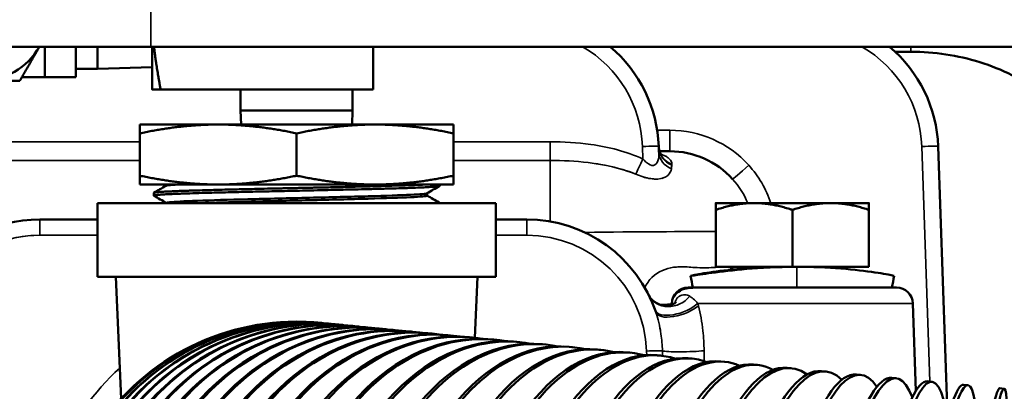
# Model space of a CAD drawing. Header units: inches. Extents: x 1 to 237, y 4 to 150.
# Tile 111 of 209: x 140.82 to 144.43, y 128.48 to 129.84. Entities that reach past the tile are written whole.
import ezdxf

# ---------------------------------------------------------------- set-up
doc = ezdxf.new("R2010")
doc.units = ezdxf.units.IN
doc.header["$LTSCALE"] = 7
doc.header["$MEASUREMENT"] = 0
for name, color, linetype, lineweight in [('Dimension (ANSI)', 7, 'Continuous', 25), ('Visible (ANSI)', 7, 'Continuous', 50), ('Visible Narrow (ANSI)', 7, 'Continuous', 35)]:
    doc.layers.add(name, color=color, linetype=linetype, lineweight=lineweight)
doc.styles.add('Dimension Text', font='tahoma.ttf')
doc.dimstyles.new('Dual Dimension', dxfattribs={"dimscale": 7, "dimtxt": 0.12, "dimasz": 0.098425, "dimexe": 0.125, "dimexo": 0.0625, "dimgap": 0.031496, "dimtad": 0, "dimtih": 1, "dimtoh": 1, "dimrnd": 1e-08, "dimzin": 4, "dimdsep": 46, "dimtxsty": 'Dimension Text', "dimcen": 0.09, "dimdle": 0.393701, "dimclrd": 256, "dimclre": 256, "dimclrt": 256, "dimadec": 0, "dimazin": 1, "dimtfac": 1, "dimtofl": 0, "dimtmove": 0, "dimatfit": 3, "dimfxl": 1, "dimtolj": 1, "dimtzin": 4, "dimlwd": -1, "dimlwe": -1, "dimarcsym": 0})

# ---------------------------------------------------------------- blocks, each defined once
blk = doc.blocks.new('*D12')
at = {"layer": 'Defpoints', "color": 0, "transparency": 16777216}
for p in [(154.0116, 137.5502), (154.0116, 123.2195), (119.8044, 114.4515)]:
    blk.add_point(p, dxfattribs=at)
at = {"layer": 'Dimension (ANSI)', "transparency": 16777216}
for p, q in [((119.8044, 114.889), (119.8044, 138.4252)), ((154.0116, 123.657), (154.0116, 138.4252)), ((120.4934, 137.5502), (132.9899, 137.5502)), ((153.3227, 137.5502), (140.8261, 137.5502))]:
    blk.add_line(p, q, dxfattribs=at)
for points in [[(120.4934, 137.665), (120.4934, 137.4354), (119.8044, 137.5502)], [(153.3227, 137.665), (153.3227, 137.4354), (154.0116, 137.5502)]]:
    blk.add_solid(points, dxfattribs=at)
at = {"layer": 'Dimension (ANSI)', "transparency": 16777216, "insert": (136.908, 137.5502), "char_height": 0.84, "attachment_point": 5, "style": 'Dimension Text'}
blk.add_mtext('\\A1;{\\H3.0x;(}\\S34.21^ 868.9 mm;{\\H3.0x;)}', dxfattribs=at)

msp = doc.modelspace()

# ---------------------------------------------------------------- linework, layer by layer
at = {"layer": 'Visible (ANSI)'}
for p, q in [((140.6719, 129.742), (141.2969, 129.742)), ((140.9079, 129.631), (140.9079, 129.742)), ((141.0219, 129.742), (141.0219, 129.631)), ((141.1019, 129.742), (141.1019, 129.6617)), ((141.2969, 129.742), (145.6394, 129.742)), ((141.3019, 129.742), (141.3019, 129.586)), ((142.1129, 129.742), (142.1129, 129.586)), ((143.9337, 129.724), (143.9337, 129.724)), ((144.0265, 129.724), (144.0849, 129.724)), ((141.1019, 129.6617), (141.0219, 129.6617)), ((141.3019, 129.6677), (141.1019, 129.6617)), ((140.8243, 129.631), (140.9079, 129.631)), ((141.0219, 129.631), (140.9079, 129.631)), ((142.1129, 129.586), (141.3331, 129.586)), ((141.6266, 129.5078), (141.6266, 129.586)), ((142.0372, 129.5078), (142.0372, 129.586)), ((142.0372, 129.5078), (141.6266, 129.5078)), ((141.6282, 129.457), (141.6266, 129.5078)), ((142.0356, 129.457), (142.0372, 129.5078)), ((141.5444, 129.457), (141.2569, 129.457)), ((141.2569, 129.457), (141.2569, 129.4246)), ((142.1194, 129.457), (141.5444, 129.457)), ((142.4069, 129.457), (142.1194, 129.457)), ((142.4069, 129.4246), (142.4069, 129.457)), ((141.2569, 129.2693), (141.2569, 129.4246)), ((141.8319, 129.2693), (141.8319, 129.4246)), ((142.4069, 129.2693), (142.4069, 129.4246)), ((143.1608, 129.3554), (143.16, 129.3764)), ((143.1608, 129.3492), (143.1608, 129.3492)), ((143.1608, 129.3492), (143.1608, 129.3492)), ((143.1626, 129.359), (143.2008, 129.359)), ((144.2194, 128.3788), (144.1846, 129.3764)), ((141.2569, 129.2693), (141.2569, 129.237)), ((142.4069, 129.237), (142.4069, 129.2693)), ((141.5444, 129.237), (141.2569, 129.237)), ((141.3082, 129.1963), (141.3079, 129.2062)), ((141.3524, 129.237), (141.3524, 129.2322)), ((142.1194, 129.237), (141.5444, 129.237)), ((142.4069, 129.237), (142.1194, 129.237)), ((142.3104, 129.2049), (142.3104, 129.1962)), ((142.3569, 129.237), (142.3568, 129.232)), ((141.1019, 129.169), (142.5619, 129.169)), ((141.1019, 129.169), (141.1019, 128.899)), ((141.3546, 129.1695), (141.3546, 129.169)), ((142.3548, 129.1706), (142.3548, 129.169)), ((142.5619, 129.169), (142.5619, 128.899)), ((143.5094, 129.169), (143.3689, 129.169)), ((143.7904, 129.169), (143.5094, 129.169)), ((143.9309, 129.169), (143.7904, 129.169)), ((143.3689, 128.935), (143.3689, 129.1439)), ((143.6499, 128.935), (143.6499, 129.1439)), ((143.9309, 128.935), (143.9309, 129.1439)), ((141.1019, 129.109), (140.8902, 129.109)), ((142.6756, 129.109), (142.5619, 129.109)), ((143.6499, 128.935), (143.3689, 128.935)), ((143.4624, 128.9267), (143.4624, 128.935)), ((143.6639, 128.935), (143.6499, 128.935)), ((143.6624, 128.935), (143.6624, 128.935)), ((143.6639, 128.935), (143.6665, 128.935)), ((143.9309, 128.935), (143.6665, 128.935)), ((143.8374, 128.9279), (143.8374, 128.935)), ((142.5619, 128.899), (141.1019, 128.899)), ((141.1878, 128.4511), (141.1685, 128.899)), ((142.4857, 128.675), (142.4953, 128.899)), ((143.2679, 128.859), (144.032, 128.859)), ((143.2079, 128.8011), (143.2077, 128.7964)), ((144.0919, 128.8011), (144.1031, 128.4803)), ((141.9191, 128.7296), (141.92, 128.7295)), ((141.9293, 128.7286), (141.9309, 128.7285)), ((141.9461, 128.727), (141.9485, 128.7268)), ((141.9696, 128.7247), (141.9728, 128.7244)), ((141.9997, 128.7219), (142.0037, 128.7215)), ((142.0363, 128.7183), (142.0411, 128.7179)), ((142.0794, 128.7142), (142.0849, 128.7136)), ((142.1287, 128.7094), (142.135, 128.7088)), ((142.1843, 128.7041), (142.1913, 128.7034)), ((142.246, 128.6981), (142.2537, 128.6974)), ((143.1045, 128.709), (143.1045, 128.709)), ((142.3135, 128.6916), (142.3219, 128.6908)), ((142.3868, 128.6846), (142.3959, 128.6837)), ((142.4656, 128.677), (142.4753, 128.676)), ((142.5497, 128.6689), (142.5601, 128.6679)), ((142.639, 128.6603), (142.65, 128.6592)), ((142.7331, 128.6512), (142.7447, 128.6501)), ((142.8319, 128.6417), (142.844, 128.6406)), ((142.9351, 128.6318), (142.9477, 128.6306)), ((143.0424, 128.6214), (143.0555, 128.6202)), ((143.1536, 128.6107), (143.1671, 128.6094)), ((143.2683, 128.5997), (143.2822, 128.5984)), ((143.3863, 128.5883), (143.4006, 128.587)), ((143.5073, 128.5767), (143.522, 128.5753)), ((143.631, 128.5648), (143.6459, 128.5633)), ((143.7569, 128.5526), (143.7721, 128.5512)), ((143.8849, 128.5403), (143.9004, 128.5388)), ((144.0146, 128.5278), (144.0302, 128.5263)), ((144.1457, 128.5152), (144.1614, 128.5137)), ((144.2778, 128.5025), (144.2936, 128.501)), ((144.4105, 128.4897), (144.4264, 128.4882))]:
    msp.add_line(p, q, dxfattribs=at)
for centre, radius, start, end in [((140.6719, 129.867), 0.25, 270, 330), ((142.6603, 129.359), 0.5, 2, 49.996), ((143.6849, 129.359), 0.5, 2, 49.996), ((143.2008, 129.049), 0.31, 42.1798, 90), ((140.8902, 128.609), 0.5, 90, 146.8732), ((142.6756, 128.609), 0.5, 18.4388, 90), ((143.2679, 128.799), 0.06, 90, 178), ((144.032, 128.799), 0.06, 2, 90), ((141.8319, 127.859), 0.875, 84.389, 264.611)]:
    msp.add_arc(centre, radius, start, end, dxfattribs=at)
for centre, major_axis, ratio, start_param, end_param in [((143.2397, 129.3795), (-0.0788, -0.0139), 0.906542, 6.280605, 6.282182), ((141.8353, 127.8586), (-0.0839, -0.871), 0.998717, 3.141593, 6.283185), ((141.8622, 127.856), (-0.0839, -0.871), 0.988468, 3.141593, 6.283185), ((141.8361, 127.8586), (0.0839, 0.871), 0.998717, 6.277827, 9.430136), ((141.8454, 127.8577), (-0.0839, -0.871), 0.994869, 3.141593, 6.283185), ((141.847, 127.8575), (0.0839, 0.871), 0.994869, 6.27438, 9.433583), ((141.8646, 127.8558), (0.0839, 0.871), 0.988468, 6.270889, 9.437075), ((141.8857, 127.8538), (-0.0839, -0.871), 0.97953, 3.141593, 6.283185), ((141.8889, 127.8535), (0.0839, 0.871), 0.97953, 6.267332, 9.440631), ((141.9158, 127.8509), (-0.0839, -0.871), 0.968077, 3.141593, 6.283185), ((141.9198, 127.8505), (0.0839, 0.871), 0.968077, 6.263691, 9.444272), ((141.9524, 127.8474), (-0.0839, -0.871), 0.954139, 3.141593, 6.283185), ((141.9572, 127.8469), (0.0839, 0.871), 0.954139, 6.259943, 9.44802), ((142.001, 127.8427), (0.0839, 0.871), 0.937752, 6.256062, 9.451902), ((141.9955, 127.8432), (-0.0839, -0.871), 0.937752, 3.141593, 6.283185), ((142.0449, 127.8385), (-0.0839, -0.871), 0.918958, 3.141593, 6.283185), ((142.0512, 127.8378), (0.0839, 0.871), 0.918958, 6.25202, 9.455944), ((142.1075, 127.8324), (0.0839, 0.871), 0.897805, 6.247784, 9.460179), ((142.1621, 127.8272), (-0.0839, -0.871), 0.874347, 3.141593, 6.283185), ((142.1698, 127.8264), (0.0839, 0.871), 0.874347, 6.243318, 9.464646), ((142.1005, 127.8331), (-0.0839, -0.871), 0.897805, 3.141593, 6.283185), ((142.2296, 127.8207), (-0.0839, -0.871), 0.848644, 3.141593, 6.283185), ((142.2381, 127.8198), (0.0839, 0.871), 0.848644, 6.238575, 9.469388), ((142.3029, 127.8136), (-0.0839, -0.871), 0.820763, 3.141593, 6.283185), ((142.312, 127.8127), (0.0839, 0.871), 0.820763, 6.233504, 9.47446), ((142.3817, 127.806), (-0.0839, -0.871), 0.790776, 3.141593, 6.283185), ((142.3915, 127.8051), (0.0839, 0.871), 0.790776, 6.228038, 9.479925), ((142.4762, 127.7969), (0.0839, 0.871), 0.758758, 6.2221, 9.485864), ((142.5661, 127.7883), (0.0839, 0.871), 0.724793, 6.215588, 9.492375), ((142.4659, 127.7979), (-0.0839, -0.871), 0.758758, 3.141593, 6.283185), ((142.5551, 127.7893), (-0.0839, -0.871), 0.724793, 3.141593, 6.283185), ((142.6493, 127.7803), (-0.0839, -0.871), 0.688967, 3.141593, 6.283185), ((142.6608, 127.7791), (0.0839, 0.871), 0.688967, 6.208377, 9.499586), ((142.748, 127.7707), (-0.0839, -0.871), 0.651372, 3.141593, 6.283185), ((142.7601, 127.7696), (0.0839, 0.871), 0.651372, 6.200305, 9.507659), ((142.8638, 127.7596), (0.0839, 0.871), 0.612106, 6.191154, 9.516809), ((142.9716, 127.7492), (0.0839, 0.871), 0.571268, 6.180637, 9.527327), ((142.8512, 127.7608), (-0.0839, -0.871), 0.612106, 3.141593, 6.283185), ((142.9586, 127.7505), (-0.0839, -0.871), 0.571268, 3.141593, 6.283185), ((143.0697, 127.7398), (-0.0839, -0.871), 0.528964, 3.141593, 6.283185), ((143.0832, 127.7385), (0.0839, 0.871), 0.528964, 6.168351, 9.539612), ((143.1984, 127.7274), (0.0839, 0.871), 0.485302, 6.153726, 9.554237), ((143.3168, 127.716), (0.0839, 0.871), 0.440394, 6.135918, 9.572045), ((143.4381, 127.7043), (0.0839, 0.871), 0.394356, 6.113625, 9.594338), ((143.1845, 127.7287), (-0.0839, -0.871), 0.485302, 3.141593, 6.283185), ((143.3025, 127.7174), (-0.0839, -0.871), 0.440394, 3.141593, 6.283185), ((143.4234, 127.7057), (-0.0839, -0.871), 0.394356, 3.141593, 6.283185), ((143.562, 127.6924), (0.0839, 0.871), 0.347305, 6.084719, 9.623244), ((143.6883, 127.6802), (0.0839, 0.871), 0.299363, 6.045469, 9.662494), ((143.8165, 127.6679), (0.0839, 0.871), 0.250653, 5.988634, 9.719329), ((143.9464, 127.6554), (0.0839, 0.871), 0.201299, 5.897922, 9.810042), ((144.0776, 127.6427), (0.0839, 0.871), 0.151428, 5.726035, 9.981928), ((143.5471, 127.6938), (-0.0839, -0.871), 0.347305, 3.141593, 6.283185), ((143.6731, 127.6817), (-0.0839, -0.871), 0.299363, 3.141593, 6.283185), ((143.8011, 127.6693), (-0.0839, -0.871), 0.250653, 3.141593, 6.283185), ((144.2097, 127.63), (0.0839, 0.871), 0.101168, 5.198483, 10.50948), ((144.3426, 127.6172), (0.0839, 0.871), 0.050649, 5.1553, 10.552663), ((143.9308, 127.6569), (-0.0839, -0.871), 0.201299, 3.141593, 6.283185), ((144.0618, 127.6442), (-0.0839, -0.871), 0.151428, 3.141593, 6.283185), ((144.1939, 127.6315), (-0.0839, -0.871), 0.101168, 3.141593, 6.283185), ((144.3267, 127.6187), (-0.0839, -0.871), 0.050649, 3.141593, 6.283185)]:
    msp.add_ellipse(centre, major_axis=major_axis, ratio=ratio, start_param=start_param, end_param=end_param, dxfattribs=at)
for points, weights in [([(140.8884, 129.742), (140.8549, 129.6839), (140.8162, 129.617)], [1, 1.08605157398, 1.09482315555]), ([(141.309, 129.742), (141.3164, 129.6739), (141.3331, 129.586)], [1.05835875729, 1.06423021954, 1.01772835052]), ([(140.8162, 129.617), (140.7389, 129.617), (140.6719, 129.617)], [1.09482315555, 1.08605157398, 1]), ([(141.3331, 129.586), (141.3019, 129.586), (141.3019, 129.586)], [1.01772835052, 1.10838025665, 1]), ([(141.2569, 129.4246), (141.411, 129.457), (141.5444, 129.457)], [1.50337722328, 1.61966385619, 1.61966385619]), ([(141.5444, 129.457), (141.6778, 129.457), (141.8319, 129.4246)], [1.61966385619, 1.61966385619, 1.50337722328]), ([(141.8319, 129.4246), (141.986, 129.457), (142.1194, 129.457)], [1.50337722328, 1.61966385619, 1.61966385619]), ([(142.1194, 129.457), (142.2528, 129.457), (142.4069, 129.4246)], [1.61966385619, 1.61966385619, 1.50337722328]), ([(141.5444, 129.237), (141.411, 129.237), (141.2569, 129.2693)], [1.61966385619, 1.61966385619, 1.50337722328]), ([(141.8319, 129.2693), (141.6778, 129.237), (141.5444, 129.237)], [1.50337722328, 1.61966385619, 1.61966385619]), ([(142.1194, 129.237), (141.986, 129.237), (141.8319, 129.2693)], [1.61966385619, 1.61966385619, 1.50337722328]), ([(142.4069, 129.2693), (142.2528, 129.237), (142.1194, 129.237)], [1.50337722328, 1.61966385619, 1.61966385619]), ([(143.3689, 129.1439), (143.3689, 129.169), (143.3689, 129.169)], [1, 1.0379548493, 1]), ([(143.5094, 129.169), (143.4442, 129.169), (143.3689, 129.1439)], [1, 1.0379548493, 1]), ([(143.6499, 129.1439), (143.5746, 129.169), (143.5094, 129.169)], [1, 1.0379548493, 1]), ([(143.7904, 129.169), (143.7252, 129.169), (143.6499, 129.1439)], [1, 1.0379548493, 1]), ([(143.9309, 129.1439), (143.8556, 129.169), (143.7904, 129.169)], [1, 1.0379548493, 1]), ([(143.9309, 129.169), (143.9309, 129.169), (143.9309, 129.1439)], [1, 1.0379548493, 1])]:
    msp.add_rational_spline(points, weights, degree=2, dxfattribs=at)
for points, knots in [([(144.0849, 129.724), (144.1705, 129.724), (144.2561, 129.7109), (144.4185, 129.6602), (144.4953, 129.6225), (144.6325, 129.5267), (144.6929, 129.4686), (144.7918, 129.3378), (144.8302, 129.2652), (144.8817, 129.1127), (144.8949, 129.0327), (144.8949, 128.9528), (144.8949, 128.9527), (144.8949, 128.9527)], [1.570796, 1.570796, 1.570796, 1.570796, 1.884917, 1.884917, 2.199076, 2.199076, 2.513236, 2.513236, 2.827395, 2.827395, 3.141554, 3.141554, 3.141593, 3.141593, 3.141593, 3.141593]), ([(143.1613, 129.3636), (143.162, 129.3606), (143.1629, 129.3578), (143.1649, 129.3529), (143.166, 129.3508), (143.1687, 129.3466), (143.1702, 129.3451), (143.171, 129.3444), (143.1711, 129.3443), (143.1711, 129.3443)], [0.0086186, 0.0086186, 0.0086186, 0.0086186, 0.0449834, 0.0449834, 0.0829024, 0.0829024, 0.1434576, 0.1434576, 0.1624442, 0.1624442, 0.1624442, 0.1624442]), ([(142.3066, 129.237), (142.3023, 129.2367), (142.2977, 129.2365), (142.2897, 129.2362), (142.2865, 129.236), (142.2767, 129.2356), (142.2697, 129.2353), (142.2487, 129.2345), (142.2337, 129.234), (142.2099, 129.2332), (142.202, 129.233), (142.1775, 129.2323), (142.1601, 129.2318), (142.1357, 129.2311), (142.1294, 129.231), (142.1177, 129.2307), (142.1123, 129.2305), (142.0981, 129.2302), (142.0892, 129.2299), (142.0654, 129.2294), (142.0503, 129.229), (142.0294, 129.2285), (142.0238, 129.2283), (142.0077, 129.228), (141.997, 129.2277), (141.9664, 129.227), (141.9463, 129.2266), (141.9158, 129.2259), (141.9055, 129.2257), (141.888, 129.2253), (141.8807, 129.2252), (141.8648, 129.2248), (141.8561, 129.2247), (141.8287, 129.224), (141.81, 129.2236), (141.785, 129.2231), (141.7788, 129.2229), (141.7613, 129.2226), (141.75, 129.2223), (141.7211, 129.2217), (141.7036, 129.2213), (141.6743, 129.2206), (141.6624, 129.2204), (141.6469, 129.22), (141.6432, 129.2199), (141.6336, 129.2197), (141.6276, 129.2196), (141.6107, 129.2192), (141.5998, 129.2189), (141.5752, 129.2183), (141.5616, 129.2179), (141.5435, 129.2175), (141.5386, 129.2173), (141.5246, 129.217), (141.5155, 129.2167), (141.4928, 129.2161), (141.4795, 129.2157), (141.4584, 129.2151), (141.4502, 129.2149), (141.4398, 129.2145), (141.4373, 129.2144), (141.4306, 129.2142), (141.4265, 129.2141), (141.4156, 129.2137), (141.4089, 129.2135), (141.3932, 129.2129), (141.3847, 129.2125), (141.3738, 129.212), (141.371, 129.2119), (141.363, 129.2115), (141.3581, 129.2113), (141.3469, 129.2107), (141.341, 129.2103), (141.3316, 129.2097), (141.3279, 129.2094), (141.3237, 129.2091), (141.3227, 129.209), (141.3203, 129.2088), (141.319, 129.2086), (141.3147, 129.2082), (141.3124, 129.2078), (141.3093, 129.2072), (141.3084, 129.2068), (141.3079, 129.2064), (141.3079, 129.2063), (141.3079, 129.2062)], [-7.777491, -7.777491, -7.777491, -7.777491, -7.700593, -7.700593, -7.65128, -7.65128, -7.553471, -7.553471, -7.371583, -7.371583, -7.286219, -7.286219, -7.113663, -7.113663, -7.055607, -7.055607, -7.006589, -7.006589, -6.928365, -6.928365, -6.800976, -6.800976, -6.755409, -6.755409, -6.66946, -6.66946, -6.511755, -6.511755, -6.432765, -6.432765, -6.377007, -6.377007, -6.311018, -6.311018, -6.168137, -6.168137, -6.120573, -6.120573, -6.033742, -6.033742, -5.896765, -5.896765, -5.800992, -5.800992, -5.771113, -5.771113, -5.721977, -5.721977, -5.630056, -5.630056, -5.510214, -5.510214, -5.465695, -5.465695, -5.380056, -5.380056, -5.24506, -5.24506, -5.155286, -5.155286, -5.126418, -5.126418, -5.077675, -5.077675, -4.99233, -4.99233, -4.870046, -4.870046, -4.825188, -4.825188, -4.739467, -4.739467, -4.616109, -4.616109, -4.517999, -4.517999, -4.487748, -4.487748, -4.438444, -4.438444, -4.320749, -4.320749, -4.213806, -4.213806, -4.178935, -4.178935, -4.178935, -4.178935]), ([(141.3085, 129.1959), (141.3083, 129.196), (141.3082, 129.1961), (141.308, 129.1968), (141.3101, 129.1974), (141.3161, 129.1982), (141.3181, 129.1985), (141.3221, 129.1989), (141.3238, 129.199), (141.3307, 129.1996), (141.3367, 129.2001), (141.3491, 129.2008), (141.3551, 129.2012), (141.3672, 129.2017), (141.3731, 129.202), (141.3871, 129.2026), (141.3954, 129.2029), (141.4114, 129.2035), (141.4191, 129.2038), (141.4314, 129.2042), (141.4357, 129.2044), (141.4544, 129.205), (141.4695, 129.2054), (141.4971, 129.2063), (141.509, 129.2066), (141.5314, 129.2072), (141.5417, 129.2075), (141.5647, 129.2081), (141.5774, 129.2084), (141.6032, 129.209), (141.6161, 129.2093), (141.6355, 129.2097), (141.6418, 129.2099), (141.6557, 129.2102), (141.6634, 129.2104), (141.6973, 129.2112), (141.724, 129.2118), (141.7634, 129.2127), (141.7756, 129.2129), (141.8021, 129.2135), (141.8164, 129.2138), (141.8455, 129.2144), (141.8604, 129.2147), (141.882, 129.2152), (141.8887, 129.2153), (141.9123, 129.2159), (141.9291, 129.2162), (141.962, 129.217), (141.9781, 129.2174), (142.0053, 129.218), (142.0165, 129.2182), (142.0333, 129.2186), (142.0392, 129.2188), (142.0619, 129.2193), (142.0784, 129.2197), (142.1025, 129.2203), (142.1105, 129.2205), (142.1249, 129.2208), (142.1313, 129.221), (142.147, 129.2214), (142.1561, 129.2217), (142.1797, 129.2224), (142.1938, 129.2228), (142.2155, 129.2235), (142.2235, 129.2237), (142.2354, 129.2241), (142.2394, 129.2242), (142.2551, 129.2248), (142.266, 129.2252), (142.2809, 129.2258), (142.2855, 129.226), (142.2928, 129.2263), (142.2955, 129.2264), (142.3024, 129.2267), (142.3064, 129.227), (142.3197, 129.2277), (142.3278, 129.2282), (142.3379, 129.2289), (142.3409, 129.2292), (142.3477, 129.2298), (142.3509, 129.2302), (142.3547, 129.2309), (142.3557, 129.2312), (142.3564, 129.2316), (142.3566, 129.2316), (142.3567, 129.2318), (142.3568, 129.2319), (142.3568, 129.232)], [-4.234866, -4.234866, -4.234866, -4.234866, -4.193075, -4.193075, -3.978742, -3.978742, -3.895694, -3.895694, -3.839338, -3.839338, -3.691112, -3.691112, -3.577958, -3.577958, -3.481858, -3.481858, -3.366006, -3.366006, -3.26962, -3.26962, -3.218599, -3.218599, -3.055455, -3.055455, -2.93872, -2.93872, -2.843687, -2.843687, -2.731442, -2.731442, -2.622655, -2.622655, -2.571016, -2.571016, -2.509248, -2.509248, -2.299637, -2.299637, -2.205684, -2.205684, -2.097093, -2.097093, -1.983319, -1.983319, -1.932135, -1.932135, -1.802356, -1.802356, -1.674936, -1.674936, -1.584668, -1.584668, -1.536347, -1.536347, -1.395249, -1.395249, -1.323905, -1.323905, -1.264449, -1.264449, -1.177246, -1.177246, -1.031318, -1.031318, -0.940922, -0.940922, -0.892262, -0.892262, -0.748432, -0.748432, -0.679182, -0.679182, -0.635112, -0.635112, -0.564835, -0.564835, -0.389377, -0.389377, -0.299094, -0.299094, -0.156737, -0.156737, -0.055102, -0.055102, -0.028107, -0.028107, -0.000001, -0.000001, -0.000001, -0.000001]), ([(141.3528, 129.2324), (141.3539, 129.2331), (141.3571, 129.2337), (141.3702, 129.2352), (141.3821, 129.2361), (141.3979, 129.237)], [0.94264283, 0.94264283, 0.94264283, 0.94264283, 0.9453125, 0.9453125, 0.949083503, 0.949083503, 0.949083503, 0.949083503]), ([(141.3546, 129.1695), (141.3546, 129.1703), (141.3586, 129.1712), (141.3834, 129.1738), (141.4187, 129.1757), (141.5182, 129.1793), (141.5822, 129.1811), (141.7246, 129.1848), (141.8028, 129.1866), (141.9556, 129.1903), (142.0302, 129.1921), (142.1586, 129.1957), (142.2125, 129.1976), (142.2862, 129.2012), (142.3069, 129.2029), (142.31, 129.2047)], [0.84013702, 0.84013702, 0.84013702, 0.84013702, 0.84375, 0.84375, 0.8515625, 0.8515625, 0.859375, 0.859375, 0.8671875, 0.8671875, 0.875, 0.875, 0.8828125, 0.8828125, 0.89038808, 0.89038808, 0.89038808, 0.89038808]), ([(141.4797, 129.169), (141.5277, 129.1706), (141.5875, 129.1723), (141.7246, 129.1759), (141.8028, 129.1777), (141.9556, 129.1813), (142.0302, 129.1832), (142.1586, 129.1868), (142.2125, 129.1886), (142.2873, 129.1923), (142.3082, 129.1941), (142.3103, 129.1961), (142.3104, 129.1961), (142.3104, 129.1962)], [0.85213849, 0.85213849, 0.85213849, 0.85213849, 0.859375, 0.859375, 0.8671875, 0.8671875, 0.875, 0.875, 0.8828125, 0.8828125, 0.890625, 0.890625, 0.89104396, 0.89104396, 0.89104396, 0.89104396]), ([(142.3548, 129.1706), (142.3548, 129.1706), (142.3548, 129.1705), (142.3548, 129.1704), (142.3547, 129.1703), (142.354, 129.1699), (142.3531, 129.1696), (142.3513, 129.1692), (142.3506, 129.1691), (142.3497, 129.169)], [-37.1989932, -37.1989932, -37.1989932, -37.1989932, -37.1962974, -37.1962974, -37.1473164, -37.1473164, -37.0595719, -37.0595719, -37.0141464, -37.0141464, -37.0141464, -37.0141464]), ([(143.4624, 128.9279), (143.4174, 128.9242), (143.3356, 128.914), (143.2704, 128.9015), (143.2779, 128.9015), (143.3586, 128.9143), (143.4973, 128.9302), (143.6105, 128.935), (143.6665, 128.935)], [-1.090933, -1.090933, -1.090933, -1.090933, -0.673198, -0.224399, 0.224399, 0.673198, 1.121997, 1.570796, 1.570796, 1.570796, 1.570796]), ([(143.4624, 128.9267), (143.4624, 128.9267), (143.4625, 128.9267), (143.4626, 128.9267), (143.4636, 128.9267), (143.4695, 128.9271), (143.4906, 128.9287), (143.506, 128.9298), (143.5407, 128.9319), (143.5624, 128.933), (143.6094, 128.9345), (143.6347, 128.935), (143.6582, 128.935)], [2.8510045, 2.8510045, 2.8510045, 2.8510045, 2.8719474, 2.8719474, 2.8719474, 3.0514443, 3.0514443, 3.2309412, 3.2309412, 3.4104377, 3.4104377, 3.5899342, 3.5899342, 3.5899342, 3.5899342]), ([(143.6665, 128.935), (143.7226, 128.935), (143.8335, 128.9302), (143.9627, 128.9143), (144.0162, 128.9041), (144.023, 128.9023), (144.023, 128.9021)], [1.570796, 1.570796, 1.570796, 1.570796, 2.019595, 2.468394, 2.917193, 3.097899, 3.097899, 3.097899, 3.097899]), ([(143.2966, 128.8589), (143.2801, 128.859), (143.2642, 128.8577), (143.2416, 128.8498), (143.234, 128.8459), (143.2232, 128.8363), (143.2192, 128.8317), (143.2155, 128.8253), (143.215, 128.8245), (143.2146, 128.8237)], [0, 0, 0, 0, 0.1849024, 0.1849024, 0.290312, 0.290312, 0.3516352, 0.3516352, 0.3602308, 0.3602308, 0.3602308, 0.3602308]), ([(143.1242, 128.8297), (143.1249, 128.8282), (143.126, 128.8263), (143.1288, 128.822), (143.1308, 128.8194), (143.1364, 128.8131), (143.1405, 128.8094), (143.1513, 128.8018), (143.1585, 128.7983), (143.1745, 128.7935), (143.1836, 128.7925), (143.1992, 128.7937), (143.206, 128.7956), (143.215, 128.7995), (143.2181, 128.8014), (143.221, 128.8037), (143.2217, 128.8043), (143.2223, 128.8049), (143.2224, 128.805), (143.2226, 128.8052), (143.2228, 128.8054), (143.2232, 128.8058), (143.2233, 128.8059), (143.2234, 128.8061), (143.2234, 128.8061), (143.2234, 128.8061)], [0, 0, 0, 0, 0.0266455, 0.0266455, 0.0581215, 0.0581215, 0.1072888, 0.1072888, 0.1761218, 0.1761218, 0.2535026, 0.2535026, 0.3229885, 0.3229885, 0.3781717, 0.3781717, 0.3951187, 0.3951187, 0.4025849, 0.4025849, 0.4106695, 0.4106695, 0.4246403, 0.4246403, 0.4336004, 0.4336004, 0.4336004, 0.4336004])]:
    msp.add_open_spline(points, degree=3, knots=knots, dxfattribs=at)
for points in [[(143.1602, 129.3727), (143.1602, 129.3704), (143.1605, 129.3681), (143.1609, 129.3658)], [(141.3082, 129.2067), (141.3231, 129.2153), (141.338, 129.2239), (141.3528, 129.2324)], [(142.3564, 129.2315), (142.3409, 129.2226), (142.3254, 129.2137), (142.31, 129.2047)], [(141.3546, 129.1692), (141.3393, 129.1781), (141.3239, 129.187), (141.3085, 129.1959)], [(142.3104, 129.1965), (142.3251, 129.188), (142.3398, 129.1795), (142.3545, 129.171)], [(142.3545, 129.171), (142.3547, 129.1708), (142.3548, 129.1707), (142.3548, 129.1706)], [(143.6458, 128.9349), (143.6457, 128.9349), (143.6456, 128.9349), (143.6456, 128.9349)], [(143.6542, 128.9349), (143.6542, 128.9349), (143.6541, 128.9349), (143.6541, 128.9349)], [(143.2845, 128.859), (143.282, 128.8733), (143.2794, 128.8877), (143.2769, 128.9021)], [(144.023, 128.9021), (144.0204, 128.8877), (144.0179, 128.8733), (144.0153, 128.859)], [(143.2205, 128.7928), (143.2205, 128.7927), (143.2205, 128.7927), (143.2205, 128.7927)], [(143.1641, 128.7127), (143.164, 128.7127), (143.164, 128.7127), (143.1639, 128.7126)]]:
    msp.add_open_spline(points, degree=3, dxfattribs=at)
at = {"layer": 'Visible Narrow (ANSI)'}
for p, q in [((141.2969, 129.742), (141.2969, 129.992)), ((144.0849, 129.724), (144.0849, 129.742)), ((143.2008, 129.4362), (143.1543, 129.4362)), ((143.2008, 129.4362), (143.2008, 129.359)), ((141.2569, 129.3935), (140.5836, 129.3935)), ((142.7611, 129.3935), (142.4069, 129.3935)), ((142.7611, 129.3935), (142.7611, 129.3251)), ((143.1001, 129.3764), (143.1017, 129.3305)), ((144.1246, 129.3764), (144.1547, 128.5143)), ((140.5836, 129.3251), (141.2569, 129.3251)), ((142.4069, 129.3251), (142.7611, 129.3251)), ((142.7611, 129.1015), (142.7611, 129.3251)), ((140.8902, 129.0511), (140.8902, 129.109)), ((142.6756, 129.0511), (142.6756, 129.109)), ((140.8902, 129.0511), (141.1019, 129.0511)), ((142.5619, 129.0511), (142.6756, 129.0511)), ((143.6333, 128.9347), (143.6333, 128.9347)), ((143.6665, 128.859), (143.6665, 128.935)), ((143.4636, 128.859), (143.4636, 128.859)), ((143.2079, 128.8011), (143.2173, 128.8011)), ((143.3029, 128.8011), (144.0919, 128.8011)), ((143.1153, 128.6264), (143.1158, 128.6115))]:
    msp.add_line(p, q, dxfattribs=at)
for centre, radius, start, end in [((142.6603, 129.3611), 0.44, 2, 59.9622), ((143.6849, 129.3611), 0.44, 2, 59.9622), ((143.2008, 129.0462), 0.39, 42.1798, 90), ((140.8902, 128.6111), 0.44, 90, 178), ((140.8902, 128.6111), 0.44, 90, 156.5476), ((142.6756, 128.6111), 0.44, 2, 90), ((141.8319, 127.8562), 0.96, 132.5339, 178)]:
    msp.add_arc(centre, radius, start, end, dxfattribs=at)
for centre, major_axis, ratio, start_param, end_param in [((143.077, 128.7077), (0.7289, 0), 0.999391, 1.547567, 1.547568), ((143.0939, 129.4388), (-0.0019, -0.08), 0.000816, 1.535257, 1.53532), ((143.1001, 129.3743), (0.06, 0.0021), 0.034878, 0, 1.569578), ((143.2401, 129.3755), (-0.08, -0.0028), 0.911387, 0, 1.12627), ((143.2407, 129.3582), (-0.08, -0.0028), 0.87486, 0, 1.094098), ((143.2397, 129.3795), (-0.0788, -0.0139), 0.906542, 6.282182, 7.291025), ((144.1246, 129.3743), (0.06, 0.0021), 0.034878, 0, 1.569578), ((143.1017, 129.3333), (-0.0338, -0.0725), 0.014741, 0.643259, 1.539154), ((143.0697, 129.3264), (0.1384, -0.0174), 0.386211, 6.274354, 6.331059), ((143.3131, 128.6456), (-0.0873, 0.7044), 0.098107, 0.333118, 0.386917), ((143.4898, 129.3108), (-0.0593, -0.0537), 0.025869, 0, 1.547361), ((142.7606, 129.049), (0.7501, 0.0108), 0.01441, 0.624657, 1.399745), ((143.2049, 128.8695), (-0.0808, -0.0397), 0.863677, 0.000001, 2.068417), ((143.1312, 128.8042), (0.0897, -0.0076), 0.208679, 4.865965, 4.870043), ((143.2323, 128.8042), (-0.0849, -0.0298), 0.427183, 0, 2.387288), ((143.2353, 128.7956), (-0.0854, -0.0285), 0.407148, 0.000001, 2.385475), ((143.1287, 128.8038), (0.0799, -0.0031), 0.070041, 5.140926, 6.142772), ((143.1312, 128.8042), (0.0897, -0.0076), 0.208679, 6.007515, 6.00934), ((143.2049, 128.8695), (-0.0808, -0.0397), 0.863677, 1.346815, 1.371683), ((143.2049, 128.8695), (-0.0808, -0.0397), 0.863677, 1.346815, 1.371683), ((143.2049, 128.8695), (-0.0808, -0.0397), 0.863677, 1.346815, 1.371683), ((143.1319, 128.6166), (-0.0212, 0.4086), 0.487985, 5.131782, 5.155287), ((143.2323, 128.8042), (-0.0849, -0.0298), 0.427183, 1.279272, 1.279378), ((143.2323, 128.8042), (-0.0849, -0.0298), 0.427183, 1.279272, 1.279378), ((143.2323, 128.8042), (-0.0849, -0.0298), 0.427183, 1.279272, 1.279378), ((143.1153, 128.6243), (0.06, 0.0021), 0.034878, 0.228697, 1.569578), ((143.2613, 128.6306), (-0.09, -0.0023), 0.076542, 0.22924, 2.375753)]:
    msp.add_ellipse(centre, major_axis=major_axis, ratio=ratio, start_param=start_param, end_param=end_param, dxfattribs=at)
for points, knots in [([(143.1017, 129.3305), (143.0414, 129.3586), (142.9272, 129.3866), (142.811, 129.3935), (142.7611, 129.3935)], [-0.8864852, -0.8864852, -0.8864852, -0.8864852, -0.3799222, 0, 0, 0, 0]), ([(143.1608, 129.3554), (143.1612, 129.3442), (143.1588, 129.322), (143.1425, 129.3014), (143.1196, 129.3118), (143.1061, 129.3256), (143.1017, 129.3305)], [-0.5965147, -0.5965147, -0.5965147, -0.5965147, -0.426082, -0.2556492, -0.0852164, 0, 0, 0, 0]), ([(143.2082, 129.3117), (143.2082, 129.3152), (143.2073, 129.3188), (143.2054, 129.3223), (143.2041, 129.325), (143.2022, 129.3276), (143.1998, 129.3301), (143.1966, 129.3334), (143.1926, 129.3366), (143.1878, 129.3395), (143.1867, 129.3401), (143.1856, 129.3408), (143.1844, 129.3414), (143.1828, 129.3423), (143.1811, 129.3431), (143.1794, 129.3439), (143.1757, 129.3456), (143.1717, 129.3471), (143.1675, 129.3485)], [-0.5669548, -0.5669548, -0.5669548, -0.5669548, -0.4859033, -0.4859033, -0.4859033, -0.4245038, -0.4245038, -0.4245038, -0.3431407, -0.3431407, -0.3431407, -0.3245224, -0.3245224, -0.3245224, -0.2995651, -0.2995651, -0.2995651, -0.2469032, -0.2469032, -0.2469032, -0.2469032]), ([(142.7611, 129.3251), (142.808, 129.3251), (142.9174, 129.3195), (143.0215, 129.2973), (143.0753, 129.275)], [0, 0, 0, 0, 0.3799222, 0.8864852, 0.8864852, 0.8864852, 0.8864852]), ([(143.0753, 129.275), (143.035, 129.2917), (142.9849, 129.3046), (142.9329, 129.3129), (142.9262, 129.3139)], [0, 0, 0, 0, 0.3799222, 0.4362148, 0.4362148, 0.4362148, 0.4362148]), ([(143.0753, 129.275), (143.0843, 129.2712), (143.1119, 129.2607), (143.1598, 129.2529), (143.197, 129.269), (143.2052, 129.2861), (143.2062, 129.2947)], [0, 0, 0, 0, 0.0852164, 0.2556492, 0.426082, 0.5965147, 0.5965147, 0.5965147, 0.5965147]), ([(143.393, 128.935), (143.3826, 128.9346), (143.3518, 128.9311), (143.2995, 128.9314), (143.248, 128.9363), (143.1943, 128.9322), (143.1454, 128.9141), (143.1155, 128.8734), (143.1085, 128.859)], [4.841806, 4.841806, 4.841806, 4.841806, 5.003145, 5.291851, 5.508381, 5.580558, 5.869265, 5.998686, 5.998686, 5.998686, 5.998686]), ([(143.4355, 128.9255), (143.4296, 128.9293), (143.4187, 128.9335), (143.407, 128.9348), (143.4019, 128.935)], [4.6022973, 4.6022973, 4.6022973, 4.6022973, 4.7144381, 4.7955572, 4.7955572, 4.7955572, 4.7955572]), ([(143.2736, 128.8272), (143.271, 128.8289), (143.2681, 128.8302), (143.262, 128.832), (143.2588, 128.8325), (143.252, 128.8326), (143.2485, 128.8322), (143.2419, 128.8304), (143.239, 128.8292), (143.2358, 128.8273), (143.2354, 128.8271), (143.2347, 128.8266), (143.2343, 128.8264), (143.2332, 128.8256), (143.2325, 128.8251), (143.2304, 128.8234), (143.2291, 128.8222), (143.2267, 128.8195), (143.2256, 128.8181), (143.2236, 128.815), (143.2227, 128.8134), (143.2212, 128.8101), (143.2206, 128.8083), (143.2198, 128.8056), (143.2196, 128.8047), (143.2193, 128.8034), (143.2192, 128.8029), (143.2191, 128.8024), (143.2191, 128.8023), (143.2191, 128.8023)], [0, 0, 0, 0, 0.0724643, 0.0724643, 0.1449285, 0.1449285, 0.2222135, 0.2222135, 0.2898571, 0.2898571, 0.2989151, 0.2989151, 0.3079732, 0.3079732, 0.3260892, 0.3260892, 0.3623214, 0.3623214, 0.3985535, 0.3985535, 0.4347856, 0.4347856, 0.4710178, 0.4710178, 0.4891338, 0.4891338, 0.4981919, 0.4981919, 0.4994098, 0.4994098, 0.4994098, 0.4994098]), ([(143.2191, 128.8023), (143.2191, 128.8023), (143.2191, 128.8024), (143.2192, 128.8029), (143.2193, 128.8034), (143.2196, 128.8047), (143.2198, 128.8056), (143.2206, 128.8083), (143.2212, 128.8101), (143.2222, 128.8122), (143.2224, 128.8126), (143.2226, 128.8131)], [0.00784059, 0.00784059, 0.00784059, 0.00784059, 0.00905805, 0.00905805, 0.0181161, 0.0181161, 0.0362322, 0.0362322, 0.07246441, 0.07246441, 0.08230985, 0.08230985, 0.08230985, 0.08230985]), ([(143.3029, 128.8011), (143.3004, 128.8044), (143.2963, 128.809), (143.2864, 128.8184), (143.2791, 128.8236), (143.2736, 128.8272)], [0, 0, 0, 0, 0.0740807, 0.111121, 0.2592823, 0.2592823, 0.2592823, 0.2592823]), ([(143.3262, 128.6275), (143.3258, 128.652), (143.3224, 128.7091), (143.3131, 128.7639), (143.3053, 128.7924)], [0, 0, 0, 0, 0.1880071, 0.4386832, 0.4386832, 0.4386832, 0.4386832]), ([(143.1498, 128.7671), (143.1535, 128.7555), (143.1569, 128.7435), (143.1599, 128.7311), (143.1632, 128.7174), (143.1659, 128.7033), (143.1681, 128.689), (143.1712, 128.6686), (143.173, 128.6478), (143.1737, 128.6268)], [-0.4386832, -0.4386832, -0.4386832, -0.4386832, -0.3199192, -0.3199192, -0.3199192, -0.1880071, -0.1880071, -0.1880071, -0.0000108, -0.0000108, -0.0000108, -0.0000108]), ([(143.1668, 128.6971), (143.1661, 128.7012), (143.1654, 128.7052), (143.1646, 128.7092), (143.1644, 128.7104), (143.1642, 128.7115), (143.1639, 128.7126)], [-0.22550182, -0.22550182, -0.22550182, -0.22550182, -0.18800529, -0.18800529, -0.18800529, -0.17724904, -0.17724904, -0.17724904, -0.17724904])]:
    msp.add_open_spline(points, degree=3, knots=knots, dxfattribs=at)
for points in [[(143.1558, 129.3219), (143.1561, 129.3226), (143.1563, 129.3233), (143.1566, 129.324)], [(143.135, 129.3069), (143.135, 129.3069), (143.135, 129.3069), (143.135, 129.3069)], [(143.1471, 129.3098), (143.1471, 129.3099), (143.1472, 129.3099), (143.1472, 129.3099)], [(143.5707, 129.169), (143.5537, 129.2202), (143.5261, 129.268), (143.4898, 129.308)], [(143.1164, 129.2611), (143.1126, 129.262), (143.1089, 129.263), (143.1052, 129.2641)], [(143.1443, 129.257), (143.1417, 129.2571), (143.139, 129.2573), (143.1363, 129.2576)], [(143.1759, 129.261), (143.1743, 129.2605), (143.1726, 129.26), (143.1709, 129.2595)], [(143.1907, 129.2689), (143.1898, 129.2682), (143.1888, 129.2675), (143.1878, 129.2668)], [(143.4306, 129.2571), (143.454, 129.2312), (143.4729, 129.2012), (143.4864, 129.169)], [(143.3273, 128.9316), (143.3273, 128.9316), (143.3274, 128.9316), (143.3274, 128.9316)], [(143.1212, 128.835), (143.1222, 128.8335), (143.1232, 128.8317), (143.1242, 128.8297)], [(143.1473, 128.7739), (143.1474, 128.7739), (143.1475, 128.7739), (143.1476, 128.7738)], [(143.3207, 128.7102), (143.3208, 128.7093), (143.3209, 128.7084), (143.3211, 128.7076)], [(143.1737, 128.6268), (143.1739, 128.6208), (143.174, 128.6147), (143.1742, 128.6086)], [(143.3269, 128.589), (143.3267, 128.6018), (143.3265, 128.6146), (143.3262, 128.6275)]]:
    msp.add_open_spline(points, degree=3, dxfattribs=at)

# ---------------------------------------------------------------- dimensions: what is measured, and where the dimension line sits
at = {"layer": 'Dimension (ANSI)'}
dim = msp.add_linear_dim(base=(154.0116, 137.5502), p1=(119.8044, 114.4515), p2=(154.0116, 123.2195), text='{\\H3.0x;(}\\S<>^ 868.9 mm;{\\H3.0x;)}', dimstyle='Dual Dimension', override={"dimgap": 0.031496, "dimtih": 0, "dimtoh": 0, "dimdec": 2, "dimpost": '\\X', "dimtol": 0, "dimlim": 0, "dimtp": 0, "dimtm": 0, "dimtdec": 2, "dimatfit": 1}, dxfattribs=at)
dim.commit()
dim.dimension.update_dxf_attribs({"geometry": '*D12', "text_midpoint": (136.908, 137.5502), "dimtype": 160})

doc.saveas('drawing.dxf')
